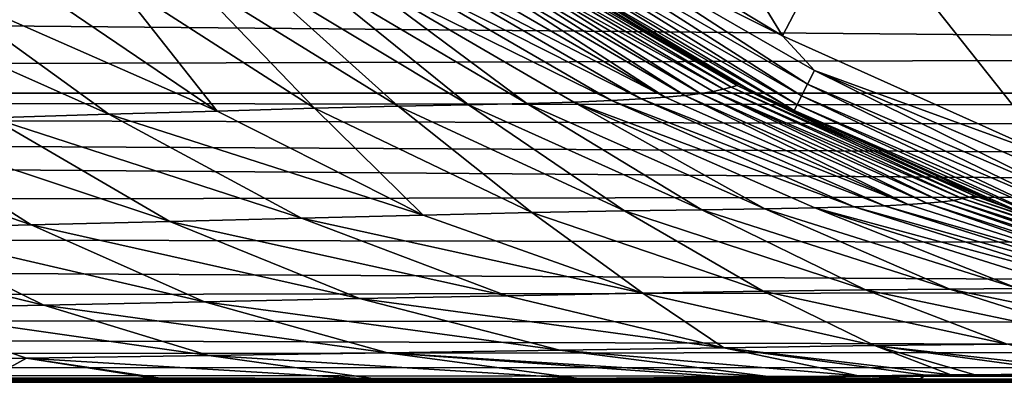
# Model space of a CAD drawing. Header units: metres. Extents: x -139 to 106, y -189 to 40.
# Tile 149 of 256: x -36 to -28, y -20 to -17. Entities that reach past the tile are written whole.
import ezdxf

# ---------------------------------------------------------------- set-up
doc = ezdxf.new("R2010")
doc.units = ezdxf.units.M
doc.layers.add('solid_153_ABGANG1_SW0003', color=7, linetype='CONTINUOUS')

msp = doc.modelspace()

# ---------------------------------------------------------------- linework, layer by layer
at = {"layer": 'solid_153_ABGANG1_SW0003'}
for points in [[(-31.403612, -15.071587, 130.062897), (-32.077499, -16.048328, 130.062897), (-30.062313, -17.266512, 130.062897)], [(-29.511084, -16.215662, 130.062897), (-31.403612, -15.071587, 130.062897), (-30.062313, -17.266512, 130.062897)], [(-30.062313, -17.266512, 130.062897), (-32.077499, -16.048328, 130.062897), (-31.786983, -16.400129, 130.045853)], [(-29.511084, -16.215662, 130.062897), (-30.062313, -17.266512, 130.062897), (-27.914986, -18.23291, 130.062897)], [(-27.49445, -17.123274, 130.062897), (-29.511084, -16.215662, 130.062897), (-27.914986, -18.23291, 130.062897)], [(-28.98402, -16.340126, 134.141617), (-28.996479, -16.382038, 134.059311), (-26.901121, -17.202303, 134.141617)], [(-28.98402, -16.340126, 134.141617), (-26.901121, -17.202303, 134.141617), (-26.883612, -17.138275, 134.206772)], [(-31.786983, -16.400129, 130.045853), (-31.853312, -16.500977, 129.995834), (-29.864283, -17.649342, 129.995834)], [(-29.81011, -17.541477, 130.045853), (-31.786983, -16.400129, 130.045853), (-29.864283, -17.649342, 129.995834)], [(-30.062313, -17.266512, 130.062897), (-31.786983, -16.400129, 130.045853), (-29.81011, -17.541477, 130.045853)], [(-26.907541, -17.245693, 134.059311), (-28.996479, -16.382038, 134.059311), (-27.959965, -16.865694, 133.968124)], [(-26.901121, -17.202303, 134.141617), (-28.996479, -16.382038, 134.059311), (-26.907541, -17.245693, 134.059311)], [(-116.999969, -16.459673, 64.701477), (-10.920226, -17.085918, 65.667038), (-11.21887, -17.415205, 66.228622)], [(-116.999969, -17.709116, 66.768303), (-116.999969, -16.459673, 64.701477), (-11.21887, -17.415205, 66.228622)], [(-31.981339, -16.695633, 129.691803), (-32.361736, -16.459679, 129.562897), (-30.294903, -17.709122, 129.562897)], [(-30.494602, -17.602867, 102.729401), (-30.294903, -17.709122, 129.562897), (-32.361736, -16.459679, 129.562897)], [(-31.528202, -17.00489, 102.729401), (-30.494602, -17.602867, 102.729401), (-32.361736, -16.459679, 129.562897)], [(-31.853312, -16.500977, 129.995834), (-31.910254, -16.587553, 129.91626), (-29.910789, -17.741945, 129.91626)], [(-29.864283, -17.649342, 129.995834), (-31.853312, -16.500977, 129.995834), (-29.910789, -17.741945, 129.91626)], [(-32.233692, -16.615643, 100.837563), (-30.418404, -17.658712, 101.665237), (-32.183968, -16.600195, 101.783607)], [(-32.183968, -16.600195, 101.783607), (-30.418404, -17.658712, 101.665237), (-31.528202, -17.00489, 102.729401)], [(-31.910254, -16.587553, 129.91626), (-31.953924, -16.65395, 129.812546), (-29.946455, -17.812963, 129.812546)], [(-29.910789, -17.741945, 129.91626), (-31.910254, -16.587553, 129.91626), (-29.946455, -17.812963, 129.812546)], [(-32.620529, -16.693178, 97.073837), (-30.831789, -17.737143, 96.358643), (-32.491188, -16.676451, 98.009605)], [(-32.491188, -16.676451, 98.009605), (-30.706619, -17.723005, 97.414467), (-32.385784, -16.657944, 98.949478)], [(-30.831789, -17.737143, 96.358643), (-30.706619, -17.723005, 97.414467), (-32.491188, -16.676451, 98.009605)], [(-32.385784, -16.657944, 98.949478), (-30.52919, -17.688984, 99.536774), (-32.302475, -16.636414, 99.892807)], [(-32.385784, -16.657944, 98.949478), (-30.606571, -17.707314, 98.474045), (-30.52919, -17.688984, 99.536774)], [(-30.706619, -17.723005, 97.414467), (-30.606571, -17.707314, 98.474045), (-32.385784, -16.657944, 98.949478)], [(-32.302475, -16.636414, 99.892807), (-30.465475, -17.671347, 100.60051), (-32.233692, -16.615643, 100.837563)], [(-32.302475, -16.636414, 99.892807), (-30.52919, -17.688984, 99.536774), (-30.465475, -17.671347, 100.60051)], [(-32.233692, -16.615643, 100.837563), (-30.465475, -17.671347, 100.60051), (-30.418404, -17.658712, 101.665237)], [(-31.953924, -16.65395, 129.812546), (-31.981339, -16.695633, 129.691803), (-29.968845, -17.857546, 129.691803)], [(-29.946455, -17.812963, 129.812546), (-31.953924, -16.65395, 129.812546), (-29.968845, -17.857546, 129.691803)], [(-33.822552, -16.769356, 92.51368), (-32.075722, -17.800299, 91.197189), (-33.475494, -16.756763, 93.395538)], [(-33.475494, -16.756763, 93.395538), (-31.409319, -17.778652, 93.220985), (-33.19331, -16.742769, 94.29879)], [(-33.475494, -16.756763, 93.395538), (-31.704977, -17.790047, 92.197365), (-31.409319, -17.778652, 93.220985)], [(-32.075722, -17.800299, 91.197189), (-31.704977, -17.790047, 92.197365), (-33.475494, -16.756763, 93.395538)], [(-33.19331, -16.742769, 94.29879), (-31.174191, -17.765409, 94.259766), (-32.964176, -16.726767, 95.216431)], [(-33.19331, -16.742769, 94.29879), (-31.409319, -17.778652, 93.220985), (-31.174191, -17.765409, 94.259766)], [(-32.964176, -16.726767, 95.216431), (-30.985312, -17.751137, 95.306717), (-32.776279, -16.709764, 96.142418)], [(-32.964176, -16.726767, 95.216431), (-31.174191, -17.765409, 94.259766), (-30.985312, -17.751137, 95.306717)], [(-32.776279, -16.709764, 96.142418), (-30.985312, -17.751137, 95.306717), (-32.620529, -16.693178, 97.073837)], [(-30.985312, -17.751137, 95.306717), (-30.831789, -17.737143, 96.358643), (-32.620529, -16.693178, 97.073837)], [(-29.968845, -17.857546, 129.691803), (-31.981339, -16.695633, 129.691803), (-30.294903, -17.709122, 129.562897)], [(-36.781227, -16.863501, 88.851471), (-34.515965, -17.860735, 87.716675), (-36.023758, -16.836952, 89.435814)], [(-36.023758, -16.836952, 89.435814), (-34.515965, -17.860735, 87.716675), (-35.342194, -16.813774, 90.104965)], [(-35.342194, -16.813774, 90.104965), (-33.75058, -17.838917, 88.468964), (-34.750027, -16.795683, 90.851997)], [(-34.515965, -17.860735, 87.716675), (-33.75058, -17.838917, 88.468964), (-35.342194, -16.813774, 90.104965)], [(-34.750027, -16.795683, 90.851997), (-33.091095, -17.822557, 89.313072), (-34.245144, -16.781683, 91.660828)], [(-33.75058, -17.838917, 88.468964), (-33.091095, -17.822557, 89.313072), (-34.750027, -16.795683, 90.851997)], [(-34.245144, -16.781683, 91.660828), (-32.534885, -17.810509, 90.22966), (-33.822552, -16.769356, 92.51368)], [(-33.091095, -17.822557, 89.313072), (-32.534885, -17.810509, 90.22966), (-34.245144, -16.781683, 91.660828)], [(-32.534885, -17.810509, 90.22966), (-32.075722, -17.800299, 91.197189), (-33.822552, -16.769356, 92.51368)], [(-37.596447, -16.891661, 88.355858), (-35.371052, -17.886301, 87.064636), (-36.781227, -16.863501, 88.851471)], [(-37.596447, -16.891661, 88.355858), (-36.293785, -17.913946, 86.517372), (-35.371052, -17.886301, 87.064636)], [(-36.781227, -16.863501, 88.851471), (-35.371052, -17.886301, 87.064636), (-34.515965, -17.860735, 87.716675)], [(-30.418404, -17.658712, 101.665237), (-30.494602, -17.602867, 102.729401), (-31.528202, -17.00489, 102.729401)], [(-27.914986, -18.23291, 130.062897), (-30.062313, -17.266512, 130.062897), (-29.81011, -17.541477, 130.045853)], [(-116.999969, -17.709116, 66.768303), (-11.21887, -17.415205, 66.228622), (-11.477812, -17.722157, 66.793198)], [(-30.494602, -17.602867, 102.729401), (-29.427002, -18.138166, 102.729401), (-30.294903, -17.709122, 129.562897)], [(-30.418404, -17.658712, 101.665237), (-29.427002, -18.138166, 102.729401), (-30.494602, -17.602867, 102.729401)], [(-29.81011, -17.541477, 130.045853), (-29.864283, -17.649342, 129.995834), (-27.755384, -18.559032, 129.995834)], [(-27.714102, -18.445606, 130.045853), (-29.81011, -17.541477, 130.045853), (-27.755384, -18.559032, 129.995834)], [(-27.914986, -18.23291, 130.062897), (-29.81011, -17.541477, 130.045853), (-27.714102, -18.445606, 130.045853)], [(-30.606571, -17.707314, 98.474045), (-28.645184, -18.5515, 99.154785), (-30.52919, -17.688984, 99.536774)], [(-30.52919, -17.688984, 99.536774), (-28.589632, -18.538673, 100.346184), (-30.465475, -17.671347, 100.60051)], [(-30.52919, -17.688984, 99.536774), (-28.645184, -18.5515, 99.154785), (-28.589632, -18.538673, 100.346184)], [(-30.465475, -17.671347, 100.60051), (-28.548056, -18.529898, 101.538239), (-30.418404, -17.658712, 101.665237)], [(-30.465475, -17.671347, 100.60051), (-28.589632, -18.538673, 100.346184), (-28.548056, -18.529898, 101.538239)], [(-30.418404, -17.658712, 101.665237), (-28.548056, -18.529898, 101.538239), (-29.427002, -18.138166, 102.729401)], [(-29.864283, -17.649342, 129.995834), (-29.910789, -17.741945, 129.91626), (-27.790827, -18.656408, 129.91626)], [(-27.755384, -18.559032, 129.995834), (-29.864283, -17.649342, 129.995834), (-27.790827, -18.656408, 129.91626)], [(-116.999969, -17.709116, 66.768303), (-11.882536, -18.269262, 67.924347), (-12.031331, -18.510269, 68.488487)], [(-116.999969, -18.700319, 68.970673), (-116.999969, -17.709116, 66.768303), (-12.031331, -18.510269, 68.488487)], [(-116.999969, -17.709116, 66.768303), (-11.698525, -18.006735, 67.358902), (-11.882536, -18.269262, 67.924347)], [(-116.999969, -17.709116, 66.768303), (-11.564344, -17.830698, 67.003738), (-11.698525, -18.006735, 67.358902)], [(-116.999969, -17.709116, 66.768303), (-11.477812, -17.722157, 66.793198), (-11.564344, -17.830698, 67.003738)], [(-31.409319, -17.778652, 93.220985), (-29.258453, -18.607893, 93.233162), (-31.174191, -17.765409, 94.259766)], [(-31.174191, -17.765409, 94.259766), (-29.071171, -18.597471, 94.409943), (-30.985312, -17.751137, 95.306717)], [(-31.174191, -17.765409, 94.259766), (-29.258453, -18.607893, 93.233162), (-29.071171, -18.597471, 94.409943)], [(-30.985312, -17.751137, 95.306717), (-29.071171, -18.597471, 94.409943), (-30.831789, -17.737143, 96.358643)], [(-30.831789, -17.737143, 96.358643), (-28.922806, -18.587187, 95.591209), (-30.706619, -17.723005, 97.414467)], [(-29.071171, -18.597471, 94.409943), (-28.922806, -18.587187, 95.591209), (-30.831789, -17.737143, 96.358643)], [(-30.706619, -17.723005, 97.414467), (-28.804932, -18.576763, 96.775894), (-30.606571, -17.707314, 98.474045)], [(-28.922806, -18.587187, 95.591209), (-28.804932, -18.576763, 96.775894), (-30.706619, -17.723005, 97.414467)], [(-30.606571, -17.707314, 98.474045), (-28.713444, -18.565132, 97.963936), (-28.645184, -18.5515, 99.154785)], [(-28.804932, -18.576763, 96.775894), (-28.713444, -18.565132, 97.963936), (-30.606571, -17.707314, 98.474045)], [(-29.968845, -17.857546, 129.691803), (-30.294903, -17.709122, 129.562897), (-28.092535, -18.700325, 129.562897)], [(-28.327955, -18.609339, 102.729401), (-28.092535, -18.700325, 129.562897), (-30.294903, -17.709122, 129.562897)], [(-29.427002, -18.138166, 102.729401), (-28.327955, -18.609339, 102.729401), (-30.294903, -17.709122, 129.562897)], [(-29.910789, -17.741945, 129.91626), (-29.946455, -17.812963, 129.812546), (-27.818007, -18.731085, 129.812546)], [(-27.790827, -18.656408, 129.91626), (-29.910789, -17.741945, 129.91626), (-27.818007, -18.731085, 129.812546)], [(-34.515965, -17.860735, 87.716675), (-32.891865, -18.681305, 85.873734), (-33.75058, -17.838917, 88.468964)], [(-33.75058, -17.838917, 88.468964), (-32.036938, -18.661943, 86.714279), (-33.091095, -17.822557, 89.313072)], [(-32.891865, -18.681305, 85.873734), (-32.036938, -18.661943, 86.714279), (-33.75058, -17.838917, 88.468964)], [(-33.091095, -17.822557, 89.313072), (-31.306078, -18.648291, 87.661995), (-32.534885, -17.810509, 90.22966)], [(-32.036938, -18.661943, 86.714279), (-31.306078, -18.648291, 87.661995), (-33.091095, -17.822557, 89.313072)], [(-32.534885, -17.810509, 90.22966), (-30.6961, -18.639103, 88.693932), (-32.075722, -17.800299, 91.197189)], [(-31.306078, -18.648291, 87.661995), (-30.6961, -18.639103, 88.693932), (-32.534885, -17.810509, 90.22966)], [(-32.075722, -17.800299, 91.197189), (-30.199408, -18.631952, 89.784431), (-31.704977, -17.790047, 92.197365)], [(-30.6961, -18.639103, 88.693932), (-30.199408, -18.631952, 89.784431), (-32.075722, -17.800299, 91.197189)], [(-31.704977, -17.790047, 92.197365), (-29.497509, -18.617273, 92.064362), (-31.409319, -17.778652, 93.220985)], [(-31.704977, -17.790047, 92.197365), (-29.805311, -18.625032, 90.911552), (-29.497509, -18.617273, 92.064362)], [(-30.199408, -18.631952, 89.784431), (-29.805311, -18.625032, 90.911552), (-31.704977, -17.790047, 92.197365)], [(-31.409319, -17.778652, 93.220985), (-29.497509, -18.617273, 92.064362), (-29.258453, -18.607893, 93.233162)], [(-29.946455, -17.812963, 129.812546), (-29.968845, -17.857546, 129.691803), (-27.83507, -18.777966, 129.691803)], [(-27.818007, -18.731085, 129.812546), (-29.946455, -17.812963, 129.812546), (-27.83507, -18.777966, 129.691803)], [(-37.263706, -17.942753, 86.071953), (-34.890034, -18.730986, 84.549568), (-36.293785, -17.913946, 86.517372)], [(-36.293785, -17.913946, 86.517372), (-33.851688, -18.704821, 85.150421), (-35.371052, -17.886301, 87.064636)], [(-36.293785, -17.913946, 86.517372), (-34.890034, -18.730986, 84.549568), (-33.851688, -18.704821, 85.150421)], [(-35.371052, -17.886301, 87.064636), (-32.891865, -18.681305, 85.873734), (-34.515965, -17.860735, 87.716675)], [(-35.371052, -17.886301, 87.064636), (-33.851688, -18.704821, 85.150421), (-32.891865, -18.681305, 85.873734)], [(-27.83507, -18.777966, 129.691803), (-29.968845, -17.857546, 129.691803), (-28.092535, -18.700325, 129.562897)], [(-38.266754, -17.971449, 85.71347), (-35.982521, -18.758862, 84.067474), (-37.263706, -17.942753, 86.071953)], [(-38.266754, -17.971449, 85.71347), (-37.112541, -18.787016, 83.686218), (-35.982521, -18.758862, 84.067474)], [(-37.263706, -17.942753, 86.071953), (-35.982521, -18.758862, 84.067474), (-34.890034, -18.730986, 84.549568)], [(-28.548056, -18.529898, 101.538239), (-28.327955, -18.609339, 102.729401), (-29.427002, -18.138166, 102.729401)], [(-116.999969, -18.700319, 68.970673), (-12.031331, -18.510269, 68.488487), (-12.228665, -18.9305, 69.610176)], [(-28.645184, -18.5515, 99.154785), (-26.625959, -19.209547, 100.076401), (-28.589632, -18.538673, 100.346184)], [(-28.589632, -18.538673, 100.346184), (-26.593441, -19.204937, 101.403519), (-28.548056, -18.529898, 101.538239)], [(-28.589632, -18.538673, 100.346184), (-26.625959, -19.209547, 100.076401), (-26.593441, -19.204937, 101.403519)], [(-28.548056, -18.529898, 101.538239), (-26.593441, -19.204937, 101.403519), (-28.327955, -18.609339, 102.729401)], [(-29.805311, -18.625032, 90.911552), (-27.472881, -19.254705, 90.837227), (-29.497509, -18.617273, 92.064362)], [(-29.497509, -18.617273, 92.064362), (-27.232718, -19.249905, 92.14399), (-29.258453, -18.607893, 93.233162)], [(-29.497509, -18.617273, 92.064362), (-27.472881, -19.254705, 90.837227), (-27.232718, -19.249905, 92.14399)], [(-29.258453, -18.607893, 93.233162), (-27.050344, -19.244041, 93.458542), (-29.071171, -18.597471, 94.409943)], [(-29.258453, -18.607893, 93.233162), (-27.232718, -19.249905, 92.14399), (-27.050344, -19.244041, 93.458542)], [(-29.071171, -18.597471, 94.409943), (-27.050344, -19.244041, 93.458542), (-28.922806, -18.587187, 95.591209)], [(-28.922806, -18.587187, 95.591209), (-26.910795, -19.238111, 94.777069), (-28.804932, -18.576763, 96.775894)], [(-27.050344, -19.244041, 93.458542), (-26.910795, -19.238111, 94.777069), (-28.922806, -18.587187, 95.591209)], [(-28.804932, -18.576763, 96.775894), (-26.804066, -19.232004, 96.098488), (-28.713444, -18.565132, 97.963936)], [(-26.910795, -19.238111, 94.777069), (-26.804066, -19.232004, 96.098488), (-28.804932, -18.576763, 96.775894)], [(-28.713444, -18.565132, 97.963936), (-26.669687, -19.216822, 98.749588), (-28.645184, -18.5515, 99.154785)], [(-28.713444, -18.565132, 97.963936), (-26.725029, -19.225048, 97.422829), (-26.669687, -19.216822, 98.749588)], [(-26.804066, -19.232004, 96.098488), (-26.725029, -19.225048, 97.422829), (-28.713444, -18.565132, 97.963936)], [(-28.645184, -18.5515, 99.154785), (-26.669687, -19.216822, 98.749588), (-26.625959, -19.209547, 100.076401)], [(-28.327955, -18.609339, 102.729401), (-27.200933, -19.014568, 102.729401), (-28.092535, -18.700325, 129.562897)], [(-26.593441, -19.204937, 101.403519), (-27.200933, -19.014568, 102.729401), (-28.327955, -18.609339, 102.729401)], [(-116.999969, -18.700319, 68.970673), (-12.228665, -18.9305, 69.610176), (-12.299582, -19.273281, 70.720444)], [(-116.999969, -19.418831, 71.276451), (-116.999969, -18.700319, 68.970673), (-12.299582, -19.273281, 70.720444)], [(-33.851688, -18.704821, 85.150421), (-31.161613, -19.296173, 83.920967), (-32.891865, -18.681305, 85.873734)], [(-32.891865, -18.681305, 85.873734), (-31.161613, -19.296173, 83.920967), (-32.036938, -18.661943, 86.714279)], [(-32.036938, -18.661943, 86.714279), (-30.212242, -19.280107, 84.853935), (-31.306078, -18.648291, 87.661995)], [(-31.161613, -19.296173, 83.920967), (-30.212242, -19.280107, 84.853935), (-32.036938, -18.661943, 86.714279)], [(-31.306078, -18.648291, 87.661995), (-29.406771, -19.26992, 85.910835), (-30.6961, -18.639103, 88.693932)], [(-30.212242, -19.280107, 84.853935), (-29.406771, -19.26992, 85.910835), (-31.306078, -18.648291, 87.661995)], [(-30.6961, -18.639103, 88.693932), (-28.741411, -19.264315, 87.064789), (-30.199408, -18.631952, 89.784431)], [(-29.406771, -19.26992, 85.910835), (-28.741411, -19.264315, 87.064789), (-30.6961, -18.639103, 88.693932)], [(-30.199408, -18.631952, 89.784431), (-28.20705, -19.260958, 88.285606), (-29.805311, -18.625032, 90.911552)], [(-28.741411, -19.264315, 87.064789), (-28.20705, -19.260958, 88.285606), (-30.199408, -18.631952, 89.784431)], [(-29.805311, -18.625032, 90.911552), (-27.790722, -19.258104, 89.547363), (-27.472881, -19.254705, 90.837227)], [(-28.20705, -19.260958, 88.285606), (-27.790722, -19.258104, 89.547363), (-29.805311, -18.625032, 90.911552)], [(-37.112541, -18.787016, 83.686218), (-34.616714, -19.365892, 81.950027), (-35.982521, -18.758862, 84.067474)], [(-35.982521, -18.758862, 84.067474), (-33.393723, -19.340296, 82.468285), (-34.890034, -18.730986, 84.549568)], [(-35.982521, -18.758862, 84.067474), (-34.616714, -19.365892, 81.950027), (-33.393723, -19.340296, 82.468285)], [(-34.890034, -18.730986, 84.549568), (-32.232468, -19.316711, 83.123764), (-33.851688, -18.704821, 85.150421)], [(-34.890034, -18.730986, 84.549568), (-33.393723, -19.340296, 82.468285), (-32.232468, -19.316711, 83.123764)], [(-33.851688, -18.704821, 85.150421), (-32.232468, -19.316711, 83.123764), (-31.161613, -19.296173, 83.920967)], [(-38.264999, -18.813591, 83.387306), (-35.882061, -19.391964, 81.547783), (-37.112541, -18.787016, 83.686218)], [(-38.264999, -18.813591, 83.387306), (-37.172047, -19.416674, 81.239449), (-35.882061, -19.391964, 81.547783)], [(-37.112541, -18.787016, 83.686218), (-35.882061, -19.391964, 81.547783), (-34.616714, -19.365892, 81.950027)], [(-116.999969, -19.418831, 71.276451), (-12.299582, -19.273281, 70.720444), (-12.250163, -19.544422, 71.818314)], [(-33.393723, -19.340296, 82.468285), (-30.52422, -19.727215, 81.001923), (-32.232468, -19.316711, 83.123764)], [(-32.232468, -19.316711, 83.123764), (-30.52422, -19.727215, 81.001923), (-31.161613, -19.296173, 83.920967)], [(-31.161613, -19.296173, 83.920967), (-29.337009, -19.71027, 81.874542), (-30.212242, -19.280107, 84.853935)], [(-30.52422, -19.727215, 81.001923), (-29.337009, -19.71027, 81.874542), (-31.161613, -19.296173, 83.920967)], [(-30.212242, -19.280107, 84.853935), (-28.289259, -19.69784, 82.902977), (-29.406771, -19.26992, 85.910835)], [(-29.337009, -19.71027, 81.874542), (-28.289259, -19.69784, 82.902977), (-30.212242, -19.280107, 84.853935)], [(-29.406771, -19.26992, 85.910835), (-27.406912, -19.691442, 84.073517), (-28.741411, -19.264315, 87.064789)], [(-28.289259, -19.69784, 82.902977), (-27.406912, -19.691442, 84.073517), (-29.406771, -19.26992, 85.910835)], [(-28.741411, -19.264315, 87.064789), (-26.685516, -19.689758, 85.355026), (-28.20705, -19.260958, 88.285606)], [(-27.406912, -19.691442, 84.073517), (-26.685516, -19.689758, 85.355026), (-28.741411, -19.264315, 87.064789)], [(-37.172047, -19.416674, 81.239449), (-34.58334, -19.789085, 79.318474), (-35.882061, -19.391964, 81.547783)], [(-35.882061, -19.391964, 81.547783), (-33.175228, -19.768066, 79.73896), (-34.616714, -19.365892, 81.950027)], [(-35.882061, -19.391964, 81.547783), (-34.58334, -19.789085, 79.318474), (-33.175228, -19.768066, 79.73896)], [(-34.616714, -19.365892, 81.950027), (-31.814718, -19.746939, 80.291855), (-33.393723, -19.340296, 82.468285)], [(-34.616714, -19.365892, 81.950027), (-33.175228, -19.768066, 79.73896), (-31.814718, -19.746939, 80.291855)], [(-33.393723, -19.340296, 82.468285), (-31.814718, -19.746939, 80.291855), (-30.52422, -19.727215, 81.001923)], [(-116.999969, -19.418831, 71.276451), (-12.250163, -19.544422, 71.818314), (-12.083153, -19.74884, 72.90316)], [(-116.999969, -19.854172, 73.652031), (-116.999969, -19.418831, 71.276451), (-12.083153, -19.74884, 72.90316)], [(-37.466164, -19.825127, 78.772636), (-36.018497, -19.808357, 79.00441), (-37.172047, -19.416674, 81.239449)], [(-37.172047, -19.416674, 81.239449), (-36.018497, -19.808357, 79.00441), (-34.58334, -19.789085, 79.318474)], [(-30.52422, -19.727215, 81.001923), (-28.734598, -19.941706, 78.804184), (-29.337009, -19.71027, 81.874542)], [(-29.337009, -19.71027, 81.874542), (-27.427031, -19.928659, 79.753181), (-28.289259, -19.69784, 82.902977)], [(-29.337009, -19.71027, 81.874542), (-28.734598, -19.941706, 78.804184), (-28.54586, -19.93976, 78.924515)], [(-29.337009, -19.71027, 81.874542), (-28.54586, -19.93976, 78.924515), (-27.718254, -19.931427, 79.51651)], [(-29.337009, -19.71027, 81.874542), (-27.718254, -19.931427, 79.51651), (-27.427031, -19.928659, 79.753181)], [(-116.999969, -19.854172, 73.652031), (-12.083153, -19.74884, 72.90316), (-11.797955, -19.890707, 73.974808)], [(-34.58334, -19.789085, 79.318474), (-31.667015, -19.969769, 77.453674), (-33.175228, -19.768066, 79.73896)], [(-33.175228, -19.768066, 79.73896), (-30.152691, -19.956039, 78.043564), (-31.814718, -19.746939, 80.291855)], [(-33.175228, -19.768066, 79.73896), (-30.483528, -19.959209, 77.897667), (-30.152691, -19.956039, 78.043564)], [(-33.175228, -19.768066, 79.73896), (-31.667015, -19.969769, 77.453674), (-30.483528, -19.959209, 77.897667)], [(-31.814718, -19.746939, 80.291855), (-29.462358, -19.949175, 78.384293), (-30.52422, -19.727215, 81.001923)], [(-31.814718, -19.746939, 80.291855), (-30.152691, -19.956039, 78.043564), (-29.462358, -19.949175, 78.384293)], [(-30.52422, -19.727215, 81.001923), (-28.933617, -19.943758, 78.682602), (-28.734598, -19.941706, 78.804184)], [(-30.52422, -19.727215, 81.001923), (-29.462358, -19.949175, 78.384293), (-28.933617, -19.943758, 78.682602)], [(-116.999969, -19.854172, 73.652031), (-10.859993, -20, 76.062767), (-15.930239, -20, 76.062767)], [(-116.999969, -19.854172, 73.652031), (-11.390957, -19.973394, 75.031601), (-10.859993, -20, 76.062767)], [(-116.999969, -19.854172, 73.652031), (-15.930239, -20, 76.062767), (-21.000484, -20, 76.062775)], [(-116.999969, -19.854172, 73.652031), (-21.000484, -20, 76.062775), (-23.685762, -19.999994, 76.062782)], [(-116.999969, -19.854172, 73.652031), (-23.685762, -19.999994, 76.062782), (-26.364519, -19.999994, 76.06279)], [(-116.999969, -19.854172, 73.652031), (-26.364519, -19.999994, 76.06279), (-29.034033, -19.999994, 76.06279)], [(-116.999969, -19.854172, 73.652031), (-29.034033, -19.999994, 76.06279), (-31.694304, -19.999994, 76.062775)], [(-116.999969, -19.854172, 73.652031), (-31.694304, -19.999994, 76.062775), (-34.345329, -19.999994, 76.062744)], [(-116.999969, -19.854172, 73.652031), (-34.345329, -19.999994, 76.062744), (-34.451118, -19.999994, 76.062744)], [(-116.999969, -19.854172, 73.652031), (-34.451118, -19.999994, 76.062744), (-37.032078, -19.999994, 76.062721)], [(-116.999969, -19.854172, 73.652031), (-11.797955, -19.890707, 73.974808), (-11.390957, -19.973394, 75.031601)], [(-37.466164, -19.825127, 78.772636), (-36.354786, -19.994545, 76.486992), (-36.018497, -19.808357, 79.00441)], [(-36.018497, -19.808357, 79.00441), (-36.354786, -19.994545, 76.486992), (-34.869701, -19.989891, 76.693878)], [(-36.018497, -19.808357, 79.00441), (-33.211578, -19.981241, 77.021576), (-34.58334, -19.789085, 79.318474)], [(-36.018497, -19.808357, 79.00441), (-34.804863, -19.989628, 76.70459), (-33.211578, -19.981241, 77.021576)], [(-36.018497, -19.808357, 79.00441), (-34.869701, -19.989891, 76.693878), (-34.804863, -19.989628, 76.70459)], [(-34.58334, -19.789085, 79.318474), (-33.211578, -19.981241, 77.021576), (-31.667015, -19.969769, 77.453674)], [(-28.734598, -19.941706, 78.804184), (-28.933617, -19.943758, 78.682602), (-26.27693, -19.960693, 79.361862)], [(-28.54586, -19.93976, 78.924515), (-28.734598, -19.941706, 78.804184), (-26.27693, -19.960693, 79.361862)], [(-27.718254, -19.931427, 79.51651), (-28.54586, -19.93976, 78.924515), (-26.27693, -19.960693, 79.361862)], [(-37.032078, -19.999994, 76.062721), (-34.451118, -19.999994, 76.062744), (-34.289307, -19.987331, 76.79538)], [(-34.804863, -19.989628, 76.70459), (-37.032078, -19.999994, 76.062721), (-34.289307, -19.987331, 76.79538)], [(-34.804863, -19.989628, 76.70459), (-34.869701, -19.989891, 76.693878), (-37.032078, -19.999994, 76.062721)], [(-34.869701, -19.989891, 76.693878), (-36.996487, -19.995882, 76.417702), (-37.032078, -19.999994, 76.062721)], [(-34.869701, -19.989891, 76.693878), (-36.354786, -19.994545, 76.486992), (-36.996487, -19.995882, 76.417702)], [(-34.804863, -19.989628, 76.70459), (-34.289307, -19.987331, 76.79538), (-33.211578, -19.981241, 77.021576)], [(-34.451118, -19.999994, 76.062744), (-34.345329, -19.999994, 76.062744), (-34.289307, -19.987331, 76.79538)], [(-34.289307, -19.987331, 76.79538), (-34.345329, -19.999994, 76.062744), (-31.668379, -19.992338, 76.76606)], [(-34.345329, -19.999994, 76.062744), (-31.694304, -19.999994, 76.062775), (-31.668379, -19.992338, 76.76606)], [(-33.211578, -19.981241, 77.021576), (-34.289307, -19.987331, 76.79538), (-31.668379, -19.992338, 76.76606)], [(-31.667015, -19.969769, 77.453674), (-33.211578, -19.981241, 77.021576), (-33.09082, -19.980453, 77.050377)], [(-33.09082, -19.980453, 77.050377), (-33.211578, -19.981241, 77.021576), (-31.668379, -19.992338, 76.76606)], [(-31.667015, -19.969769, 77.453674), (-33.09082, -19.980453, 77.050377), (-31.668379, -19.992338, 76.76606)], [(-31.668379, -19.992338, 76.76606), (-31.694304, -19.999994, 76.062775), (-28.998276, -19.993076, 76.950775)], [(-31.694304, -19.999994, 76.062775), (-29.034033, -19.999994, 76.06279), (-28.998276, -19.993076, 76.950775)], [(-31.647329, -19.969604, 77.460167), (-31.668379, -19.992338, 76.76606), (-28.998276, -19.993076, 76.950775)], [(-31.667015, -19.969769, 77.453674), (-31.668379, -19.992338, 76.76606), (-31.647329, -19.969604, 77.460167)], [(-31.667015, -19.969769, 77.453674), (-31.647329, -19.969604, 77.460167), (-30.483528, -19.959209, 77.897667)], [(-30.483528, -19.959209, 77.897667), (-31.647329, -19.969604, 77.460167), (-28.977116, -19.973448, 77.825966)], [(-31.647329, -19.969604, 77.460167), (-28.998276, -19.993076, 76.950775), (-28.977116, -19.973448, 77.825966)], [(-30.152691, -19.956039, 78.043564), (-30.483528, -19.959209, 77.897667), (-28.977116, -19.973448, 77.825966)], [(-29.462358, -19.949175, 78.384293), (-30.152691, -19.956039, 78.043564), (-28.977116, -19.973448, 77.825966)], [(-29.462358, -19.949175, 78.384293), (-28.977116, -19.973448, 77.825966), (-28.933617, -19.943758, 78.682602)], [(-28.998276, -19.993076, 76.950775), (-29.034033, -19.999994, 76.06279), (-26.332203, -19.997217, 76.902908)], [(-29.034033, -19.999994, 76.06279), (-26.364519, -19.999994, 76.06279), (-26.332203, -19.997217, 76.902908)], [(-28.977116, -19.973448, 77.825966), (-28.998276, -19.993076, 76.950775), (-26.320242, -19.989313, 77.731873)], [(-28.998276, -19.993076, 76.950775), (-26.332203, -19.997217, 76.902908), (-26.320242, -19.989313, 77.731873)], [(-28.933617, -19.943758, 78.682602), (-28.977116, -19.973448, 77.825966), (-26.301495, -19.976925, 78.551056)], [(-28.977116, -19.973448, 77.825966), (-26.320242, -19.989313, 77.731873), (-26.301495, -19.976925, 78.551056)], [(-28.933617, -19.943758, 78.682602), (-26.301495, -19.976925, 78.551056), (-26.27693, -19.960693, 79.361862)]]:
    msp.add_3dface(points, dxfattribs=at)

doc.saveas('drawing.dxf')
